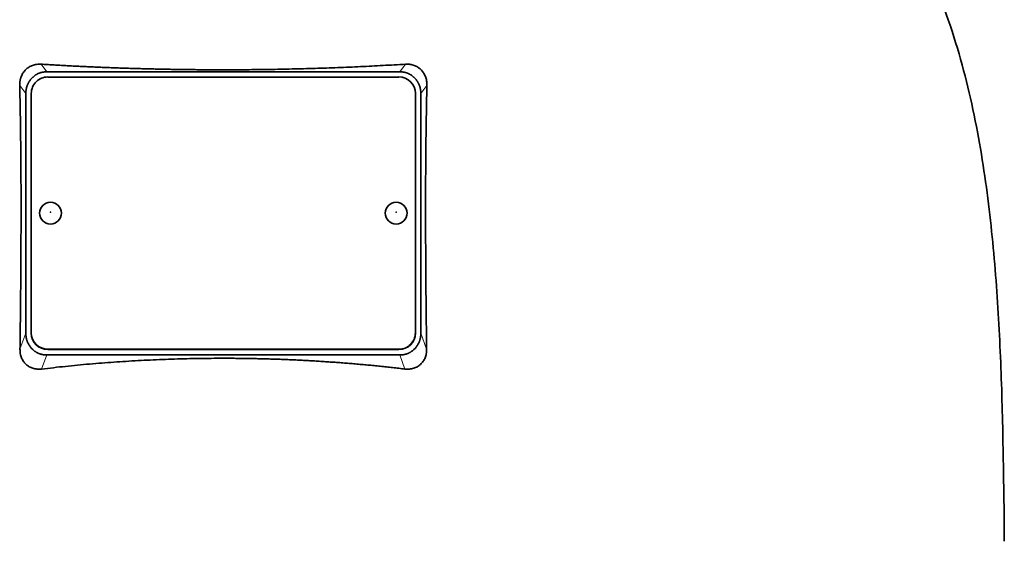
# Model space of a CAD drawing. Header units: millimetres. Extents: x 427 to 1319, y -2013 to 1724.
# Tile 29 of 30: x 1048 to 1228, y 988 to 1083. Entities that reach past the tile are written whole.
import ezdxf

# ---------------------------------------------------------------- set-up
doc = ezdxf.new("R2010")
doc.units = ezdxf.units.MM
doc.layers.add('VSI344-454_TESTA', color=7, linetype='Continuous')

# ---------------------------------------------------------------- blocks, each defined once
blk = doc.blocks.new('SE3')
at = {"layer": 'VSI344-454_TESTA', "color": 4, "linetype": 'Continuous', "lineweight": 9}
for p, q in [((1053.41, 1073.09), (1052.38, 1074.49)), ((1118.79, 1074.49), (1117.77, 1073.09)), ((1049.59, 1069.12), (1048.47, 1070.63)), ((1122.7, 1070.63), (1121.59, 1069.12)), ((1048.52, 1022.55), (1049.59, 1025.46)), ((1121.59, 1025.46), (1122.65, 1022.55)), ((1052.47, 1018.92), (1053.41, 1021.48)), ((1053.59, 1022.53), (1053.59, 1022.47)), ((1117.59, 1022.47), (1117.59, 1022.53)), ((1117.77, 1021.48), (1118.7, 1018.92))]:
    blk.add_line(p, q, dxfattribs=at)
at = {"layer": 'VSI344-454_TESTA', "color": 7, "linetype": 'Continuous', "lineweight": 35}
for p, q in [((1050.84, 1072.09), (1050.59, 1071.83)), ((1053.41, 1073.09), (1117.77, 1073.09)), ((1117.59, 1072.15), (1053.59, 1072.15)), ((1120.59, 1071.83), (1120.33, 1072.09)), ((1049.59, 1069.12), (1049.59, 1025.46)), ((1050.59, 1069.18), (1050.59, 1025.5)), ((1120.59, 1025.5), (1120.59, 1069.18)), ((1121.59, 1069.12), (1121.59, 1025.46)), ((1050.59, 1025.44), (1050.59, 1025.5)), ((1120.59, 1025.5), (1120.59, 1025.44)), ((1050.59, 1022.75), (1050.86, 1022.47)), ((1053.41, 1021.48), (1117.77, 1021.48)), ((1053.59, 1022.53), (1117.59, 1022.53)), ((1053.59, 1022.47), (1117.59, 1022.47)), ((1120.31, 1022.47), (1120.59, 1022.75))]:
    blk.add_line(p, q, dxfattribs=at)
for centre, major_axis, start_param, end_param in [((1053.59, 1069.18), (3, 0), 1.570796, 3.141593), ((1117.59, 1069.18), (3, 0), 0, 1.570796), ((1053.59, 1025.5), (-3, 0), 0, 1.570796), ((1053.59, 1025.44), (3, 0), 3.141593, 4.712389), ((1117.59, 1025.5), (-3, 0), 1.570796, 3.141593), ((1117.59, 1025.44), (3, 0), 4.712389, 6.283185)]:
    blk.add_ellipse(centre, major_axis=major_axis, ratio=0.992546, start_param=start_param, end_param=end_param, dxfattribs=at)
for centre in [(1054.09, 1047.34), (1117.09, 1047.34)]:
    blk.add_ellipse(centre, major_axis=(2, 0), ratio=0.992546, dxfattribs=at)
at = {"layer": 'VSI344-454_TESTA', "color": 4, "linetype": 'Continuous', "lineweight": 9}
for centre in [(1054.09, 1047.52), (1117.09, 1047.52)]:
    blk.add_ellipse(centre, major_axis=(-0.0635, 0), ratio=0.992546, dxfattribs=at)
at = {"layer": 'VSI344-454_TESTA', "color": 7, "linetype": 'Continuous', "lineweight": 35}
for points, knots in [([(1200.85, 1123.94), (1202.31, 1119.07), (1206.27, 1109.22), (1213.53, 1094.07), (1219.71, 1077.71), (1223.46, 1061.19), (1225.68, 1045.04), (1226.93, 1029.07), (1227.59, 1013.19), (1227.8, 999.42), (1227.94, 990.87), (1227.94, 987.52)], [0, 0, 0, 0, 0.117079, 0.240569, 0.360617, 0.476421, 0.590288, 0.703407, 0.816259, 0.929029, 1, 1, 1, 1]), ([(1048.47, 1070.63), (1048.47, 1070.7), (1048.47, 1070.85), (1048.48, 1071.06), (1048.5, 1071.27), (1048.53, 1071.48), (1048.57, 1071.68), (1048.63, 1071.88), (1048.69, 1072.08), (1048.82, 1072.44), (1049.09, 1072.95), (1049.57, 1073.52), (1050.05, 1073.9), (1050.47, 1074.13), (1050.81, 1074.28), (1051.18, 1074.39), (1051.56, 1074.46), (1051.97, 1074.5), (1052.24, 1074.49), (1052.38, 1074.49)], [0, 0, 0, 0, 0.035549, 0.070458, 0.104811, 0.138697, 0.172208, 0.205437, 0.238483, 0.271444, 0.392179, 0.509734, 0.62349, 0.681765, 0.74041, 0.802087, 0.865142, 0.932062, 1, 1, 1, 1]), ([(1052.38, 1074.49), (1052.73, 1074.47), (1053.43, 1074.42), (1054.48, 1074.36), (1055.54, 1074.3), (1056.6, 1074.24), (1057.66, 1074.18), (1058.72, 1074.13), (1059.78, 1074.08), (1060.84, 1074.03), (1061.91, 1073.98), (1062.98, 1073.93), (1064.05, 1073.89), (1065.12, 1073.85), (1066.19, 1073.81), (1067.26, 1073.77), (1068.33, 1073.74), (1069.41, 1073.7), (1070.48, 1073.67), (1071.56, 1073.64), (1072.64, 1073.62), (1073.72, 1073.59), (1074.79, 1073.57), (1075.87, 1073.55), (1076.95, 1073.53), (1078.03, 1073.52), (1079.11, 1073.5), (1080.19, 1073.49), (1081.27, 1073.48), (1082.35, 1073.47), (1083.43, 1073.47), (1084.51, 1073.47), (1085.92, 1073.46), (1087.68, 1073.47), (1089.77, 1073.48), (1091.86, 1073.5), (1093.95, 1073.53), (1096.04, 1073.56), (1098.13, 1073.61), (1100.22, 1073.66), (1102.3, 1073.72), (1104.38, 1073.79), (1106.46, 1073.86), (1108.53, 1073.95), (1110.6, 1074.04), (1112.66, 1074.14), (1114.71, 1074.25), (1116.76, 1074.36), (1118.11, 1074.45), (1118.79, 1074.49)], [0, 0, 0, 0, 0.016211, 0.032418, 0.048618, 0.064813, 0.081003, 0.097187, 0.113366, 0.129539, 0.145707, 0.161869, 0.178026, 0.194178, 0.210323, 0.226464, 0.242598, 0.258728, 0.274851, 0.29097, 0.307082, 0.323189, 0.339291, 0.355387, 0.371478, 0.387563, 0.403642, 0.419716, 0.435784, 0.451847, 0.467904, 0.483956, 0.500002, 0.531096, 0.562211, 0.593346, 0.624503, 0.65568, 0.686878, 0.718097, 0.749337, 0.780598, 0.811879, 0.843181, 0.874504, 0.905847, 0.937211, 0.968595, 1, 1, 1, 1]), ([(1118.79, 1074.49), (1118.86, 1074.49), (1119, 1074.5), (1119.21, 1074.49), (1119.41, 1074.48), (1119.68, 1074.45), (1120, 1074.39), (1120.36, 1074.28), (1120.7, 1074.13), (1121.12, 1073.9), (1121.61, 1073.52), (1122.08, 1072.95), (1122.38, 1072.38), (1122.55, 1071.88), (1122.64, 1071.48), (1122.7, 1071.06), (1122.7, 1070.78), (1122.7, 1070.63)], [0, 0, 0, 0, 0.03415, 0.067958, 0.101516, 0.134917, 0.197958, 0.259657, 0.318285, 0.37658, 0.490339, 0.607904, 0.728718, 0.794673, 0.861368, 0.929571, 1, 1, 1, 1]), ([(1048.52, 1022.55), (1048.53, 1023.24), (1048.55, 1024.62), (1048.58, 1026.66), (1048.6, 1028.68), (1048.62, 1030.66), (1048.65, 1033.26), (1048.68, 1036.44), (1048.7, 1040.16), (1048.71, 1043.74), (1048.72, 1046.95), (1048.72, 1049.81), (1048.71, 1052.34), (1048.7, 1054.82), (1048.68, 1057.24), (1048.66, 1059.61), (1048.63, 1061.93), (1048.6, 1064.19), (1048.56, 1066.39), (1048.52, 1068.53), (1048.49, 1069.94), (1048.47, 1070.63)], [0, 0, 0, 0, 0.042884, 0.085115, 0.126688, 0.167598, 0.207845, 0.287396, 0.364258, 0.438438, 0.509943, 0.563651, 0.616305, 0.667913, 0.718481, 0.768017, 0.816527, 0.864002, 0.910419, 0.955757, 1, 1, 1, 1]), ([(1122.7, 1070.63), (1122.69, 1070.27), (1122.67, 1069.53), (1122.65, 1068.41), (1122.63, 1067.28), (1122.61, 1066.13), (1122.59, 1064.97), (1122.57, 1063.79), (1122.55, 1062.6), (1122.53, 1061.39), (1122.52, 1060.17), (1122.49, 1057.44), (1122.46, 1053.09), (1122.45, 1047.22), (1122.47, 1041.22), (1122.5, 1036.23), (1122.53, 1032.14), (1122.57, 1029.02), (1122.6, 1025.81), (1122.63, 1023.65), (1122.65, 1022.55)], [0, 0, 0, 0, 0.02336, 0.047015, 0.070963, 0.095203, 0.119731, 0.144544, 0.169639, 0.195013, 0.220662, 0.246585, 0.366346, 0.49242, 0.612327, 0.739264, 0.80163, 0.865878, 0.932007, 1, 1, 1, 1]), ([(1052.47, 1018.92), (1052.4, 1018.91), (1052.26, 1018.9), (1052.06, 1018.89), (1051.85, 1018.89), (1051.59, 1018.91), (1051.26, 1018.95), (1050.77, 1019.07), (1050.2, 1019.32), (1049.61, 1019.75), (1049.13, 1020.31), (1048.84, 1020.86), (1048.67, 1021.34), (1048.58, 1021.73), (1048.53, 1022.13), (1048.53, 1022.41), (1048.52, 1022.55)], [0, 0, 0, 0, 0.034295, 0.068252, 0.101955, 0.13549, 0.200043, 0.26353, 0.385465, 0.503768, 0.621447, 0.741636, 0.803924, 0.867307, 0.933144, 1, 1, 1, 1]), ([(1122.65, 1022.55), (1122.65, 1022.48), (1122.65, 1022.34), (1122.64, 1022.13), (1122.61, 1021.92), (1122.57, 1021.66), (1122.5, 1021.34), (1122.37, 1020.98), (1122.21, 1020.63), (1121.96, 1020.22), (1121.56, 1019.75), (1120.97, 1019.32), (1120.4, 1019.07), (1119.91, 1018.95), (1119.52, 1018.9), (1119.11, 1018.88), (1118.84, 1018.91), (1118.7, 1018.92)], [0, 0, 0, 0, 0.033557, 0.066787, 0.099773, 0.132599, 0.195864, 0.258046, 0.318335, 0.378144, 0.495718, 0.614111, 0.73627, 0.799835, 0.864479, 0.931713, 1, 1, 1, 1]), ([(1118.7, 1018.92), (1118.33, 1018.96), (1117.58, 1019.05), (1116.45, 1019.18), (1115.32, 1019.3), (1114.19, 1019.42), (1113.06, 1019.54), (1111.92, 1019.65), (1110.79, 1019.75), (1109.65, 1019.85), (1108.51, 1019.95), (1107.37, 1020.04), (1106.23, 1020.12), (1105.09, 1020.2), (1103.95, 1020.28), (1102.8, 1020.35), (1101.66, 1020.42), (1100.51, 1020.48), (1099.37, 1020.54), (1098.22, 1020.6), (1097.07, 1020.64), (1095.93, 1020.69), (1094.78, 1020.73), (1093.63, 1020.76), (1092.48, 1020.79), (1091.33, 1020.82), (1090.18, 1020.84), (1089.03, 1020.86), (1087.88, 1020.87), (1086.73, 1020.87), (1085.23, 1020.88), (1083.36, 1020.87), (1081.14, 1020.84), (1078.92, 1020.8), (1076.7, 1020.74), (1074.48, 1020.66), (1072.26, 1020.57), (1070.05, 1020.45), (1067.83, 1020.32), (1065.63, 1020.17), (1063.42, 1020.01), (1061.22, 1019.83), (1059.02, 1019.63), (1056.83, 1019.41), (1054.65, 1019.17), (1053.2, 1019), (1052.47, 1018.92)], [0, 0, 0, 0, 0.017368, 0.034723, 0.052068, 0.069401, 0.086724, 0.104036, 0.121338, 0.13863, 0.155913, 0.173186, 0.19045, 0.207705, 0.224952, 0.242191, 0.259422, 0.276645, 0.293862, 0.311071, 0.328273, 0.34547, 0.36266, 0.379845, 0.397024, 0.414198, 0.431367, 0.448532, 0.465693, 0.48285, 0.500003, 0.533168, 0.566348, 0.599545, 0.63276, 0.665997, 0.699257, 0.732542, 0.765855, 0.799198, 0.832572, 0.865981, 0.899426, 0.93291, 0.966434, 1, 1, 1, 1])]:
    blk.add_open_spline(points, degree=3, knots=knots, dxfattribs=at)
for points in [[(1050.59, 1071.83), (1049.59, 1070.7), (1049.59, 1069.12)], [(1053.41, 1073.09), (1051.89, 1073.09), (1050.84, 1072.09)], [(1120.33, 1072.09), (1119.28, 1073.09), (1117.77, 1073.09)], [(1121.59, 1069.12), (1121.59, 1070.7), (1120.59, 1071.83)], [(1049.59, 1025.46), (1049.59, 1023.88), (1050.59, 1022.75)], [(1120.59, 1022.75), (1121.59, 1023.88), (1121.59, 1025.46)], [(1050.86, 1022.47), (1051.91, 1021.48), (1053.41, 1021.48)], [(1117.77, 1021.48), (1119.26, 1021.48), (1120.31, 1022.47)]]:
    blk.add_open_spline(points, degree=2, dxfattribs=at)

msp = doc.modelspace()

# ---------------------------------------------------------------- block references
msp.add_blockref('SE3', (0, 0))

doc.saveas('drawing.dxf')
